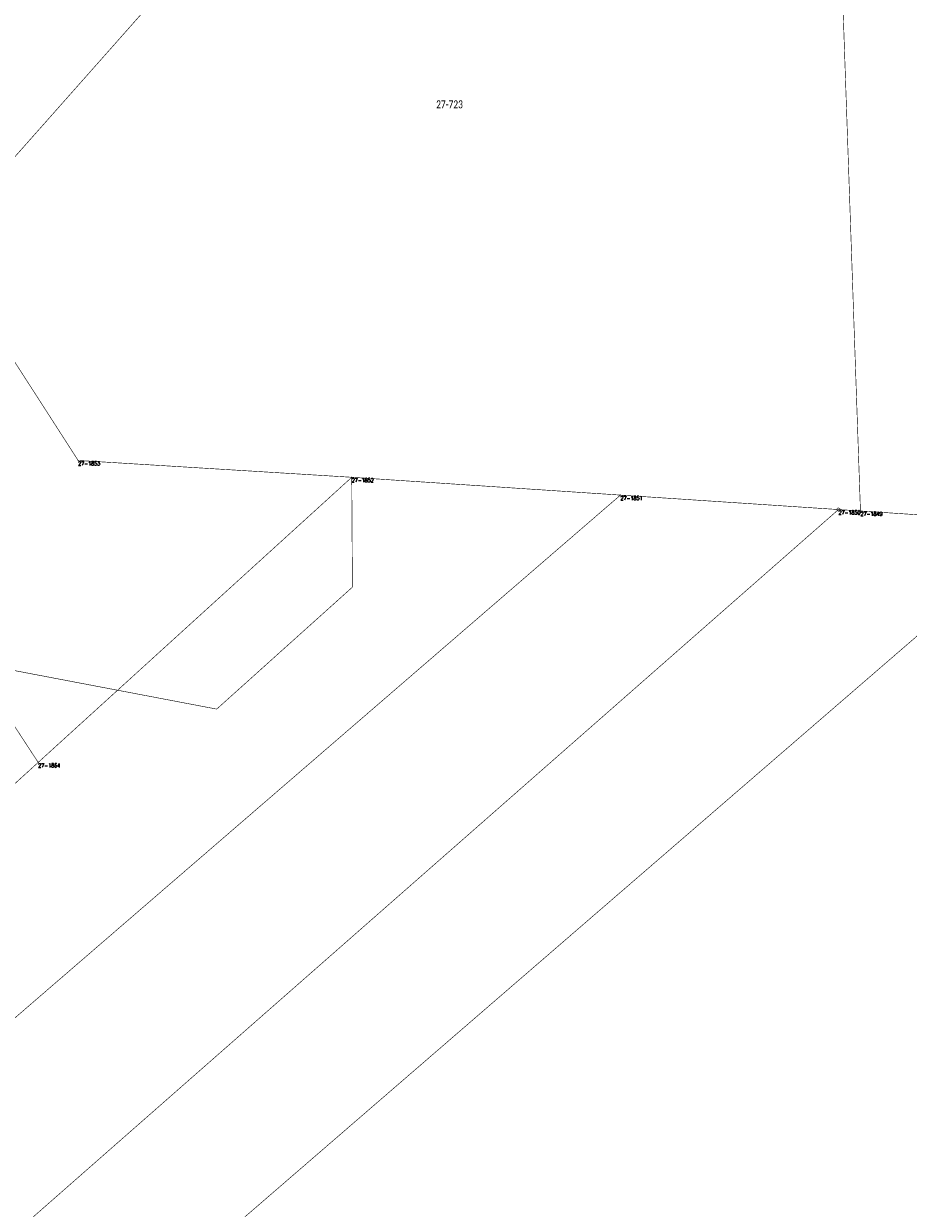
# Model space of a CAD drawing. Header units: metres. Extents: x 7542868 to 7543897, y 5828496 to 5830561.
# Tile 30 of 122: x 7543427 to 7543564, y 5829790 to 5829974. Entities that reach past the tile are written whole.
import ezdxf
from ezdxf.enums import TextEntityAlignment as Align

# ---------------------------------------------------------------- set-up
doc = ezdxf.new("R2010")
doc.units = ezdxf.units.M
doc.header["$MEASUREMENT"] = 0
for name, color, linetype in [('GLOWNA_BAZA_DZIALKI', 7, 'Continuous'), ('GLOWNA_BAZA_NUMERY_PUNKTOW', 7, 'Continuous'), ('GLOWNA_BAZA_PUNKTY', 7, 'Continuous'), ('SZUMIN_511-1_DROGA_POM_UZUPEL__', 7, 'Continuous')]:
    doc.layers.add(name, color=color, linetype=linetype)
doc.layers.add('Numery_dzialek', color=7, linetype='Continuous', lineweight=13)
doc.styles.add('Legend', font='calibri.ttf')
doc.styles.add('STYL_ARIAL', font='simplex', dxfattribs={"width": 0.75, "oblique": 0.1})

msp = doc.modelspace()

# ---------------------------------------------------------------- linework, layer by layer
at = {"layer": 'GLOWNA_BAZA_DZIALKI', "color": 92, "lineweight": 20, "const_width": 0.09}
for points in [[(7543556.88, 5829898.19), (7543552.17, 5830034.15)], [(7543413.47, 5829939.83), (7543473.74, 5830007.83)], [(7543435.22, 5829906.05), (7543413.47, 5829939.83)], [(7543392.02, 5829915.63), (7543429.01, 5829859.09)], [(7543477.77, 5829903.43), (7543435.22, 5829906.05)], [(7543429.01, 5829859.09), (7543477.77, 5829903.43)], [(7543477.77, 5829903.43), (7543519.56, 5829900.66)], [(7543353.37, 5829757.18), (7543519.56, 5829900.66)], [(7543519.56, 5829900.66), (7543553.46, 5829898.41)], [(7543353.87, 5829723.09), (7543553.46, 5829898.41)], [(7543553.46, 5829898.41), (7543556.88, 5829898.19)], [(7543556.88, 5829898.19), (7543578.9, 5829896.73)], [(7543332.59, 5829677.32), (7543585.95, 5829896.26)], [(7543399.79, 5829832.52), (7543429.01, 5829859.09)]]:
    msp.add_lwpolyline(points, dxfattribs=at)
at = {"layer": 'GLOWNA_BAZA_PUNKTY', "color": 7, "const_width": 0.09}
for points in [[(7543435.22, 5829906.095), (7543435.2518, 5829906.0818), (7543435.265, 5829906.05), (7543435.2518, 5829906.0182), (7543435.22, 5829906.005), (7543435.1882, 5829906.0182), (7543435.175, 5829906.05), (7543435.1882, 5829906.0818), (7543435.22, 5829906.095)], [(7543477.77, 5829903.475), (7543477.8018, 5829903.4618), (7543477.815, 5829903.43), (7543477.8018, 5829903.3982), (7543477.77, 5829903.385), (7543477.7382, 5829903.3982), (7543477.725, 5829903.43), (7543477.7382, 5829903.4618), (7543477.77, 5829903.475)], [(7543519.56, 5829900.705), (7543519.5918, 5829900.6918), (7543519.605, 5829900.66), (7543519.5918, 5829900.6282), (7543519.56, 5829900.615), (7543519.5282, 5829900.6282), (7543519.515, 5829900.66), (7543519.5282, 5829900.6918), (7543519.56, 5829900.705)], [(7543553.46, 5829898.66), (7543553.5952, 5829898.6203), (7543553.6874, 5829898.5139), (7543553.7075, 5829898.3744), (7543553.6489, 5829898.2463), (7543553.5304, 5829898.1701), (7543553.3896, 5829898.1701), (7543553.2711, 5829898.2463), (7543553.2125, 5829898.3744), (7543553.2326, 5829898.5139), (7543553.3248, 5829898.6203), (7543553.46, 5829898.66)], [(7543556.88, 5829898.235), (7543556.9118, 5829898.2218), (7543556.925, 5829898.19), (7543556.9118, 5829898.1582), (7543556.88, 5829898.145), (7543556.8482, 5829898.1582), (7543556.835, 5829898.19), (7543556.8482, 5829898.2218), (7543556.88, 5829898.235)], [(7543429.01, 5829859.135), (7543429.0418, 5829859.1218), (7543429.055, 5829859.09), (7543429.0418, 5829859.0582), (7543429.01, 5829859.045), (7543428.9782, 5829859.0582), (7543428.965, 5829859.09), (7543428.9782, 5829859.1218), (7543429.01, 5829859.135)]]:
    msp.add_lwpolyline(points, dxfattribs=at)
at = {"layer": 'SZUMIN_511-1_DROGA_POM_UZUPEL__', "color": 3, "const_width": 0.09}
for points in [[(7543423.59, 5829951.24), (7543445.23, 5829975.67)], [(7543519.56, 5829900.66), (7543477.77, 5829903.43)], [(7543477.77, 5829903.43), (7543477.87, 5829886.34)], [(7543553.46, 5829898.41), (7543519.56, 5829900.66)], [(7543556.88, 5829898.19), (7543553.46, 5829898.41)], [(7543578.9, 5829896.73), (7543556.88, 5829898.19)], [(7543477.87, 5829886.34), (7543456.77, 5829867.38)], [(7543456.77, 5829867.38), (7543418.86, 5829874.6)]]:
    msp.add_lwpolyline(points, dxfattribs=at)
at = {"layer": 'SZUMIN_511-1_DROGA_POM_UZUPEL__', "color": 7, "const_width": 0.09}
for points in [[(7543423.59, 5829951.24), (7543445.23, 5829975.67)], [(7543519.56, 5829900.66), (7543477.77, 5829903.43)], [(7543477.77, 5829903.43), (7543477.87, 5829886.34)], [(7543553.46, 5829898.41), (7543519.56, 5829900.66)], [(7543556.88, 5829898.19), (7543553.46, 5829898.41)], [(7543578.9, 5829896.73), (7543556.88, 5829898.19)], [(7543477.87, 5829886.34), (7543456.77, 5829867.38)], [(7543456.77, 5829867.38), (7543418.86, 5829874.6)]]:
    msp.add_lwpolyline(points, dxfattribs=at)

# ---------------------------------------------------------------- texts
at = {"layer": 'GLOWNA_BAZA_NUMERY_PUNKTOW', "color": 7, "style": 'STYL_ARIAL', "width": 0.75}
for s, p in [('27-1853', (7543435.22, 5829905.8937)), ('27-1852', (7543477.77, 5829903.2737)), ('27-1851', (7543519.56, 5829900.5038)), ('27-1850', (7543553.46, 5829898.2538)), ('27-1849', (7543556.88, 5829898.0338)), ('27-1864', (7543429.01, 5829858.9337))]:
    msp.add_text(s, height=0.625, dxfattribs=at).set_placement(p, align=Align.TOP_LEFT)
at = {"layer": 'Numery_dzialek', "color": 92, "linetype": 'Continuous', "style": 'Legend', "width": 0.75}
msp.add_text('27-723', height=1.25, dxfattribs=at).set_placement((7543490.9, 5829962.0475), align=Align.TOP_LEFT)

doc.saveas('drawing.dxf')
